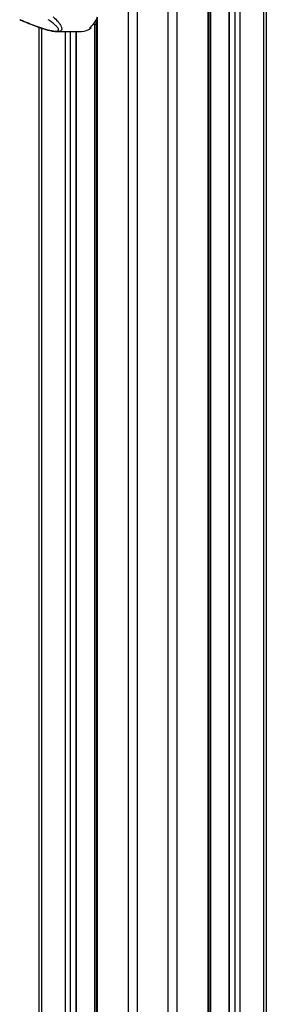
# Paper-space layout '3M DUO In Ground Anchor' of a CAD drawing. Header units: millimetres. Extents: x 10 to 10335, y 20 to 7920.
# Tile 102 of 116: x 9794 to 9953, y 2147 to 2780. Entities that reach past the tile are written whole.
import ezdxf

# ---------------------------------------------------------------- set-up
doc = ezdxf.new("R2010")
doc.units = ezdxf.units.MM

psp = doc.layouts.new('3M DUO In Ground Anchor')

# ---------------------------------------------------------------- linework, layer by layer
at = {"color": 8, "linetype": 'Continuous', "lineweight": 25}
for p, q in [((9864.16, 977.9), (9864.16, 3851.9)), ((9869.7, 3851.9), (9869.7, 977.9)), ((9889.67, 977.9), (9889.67, 3851.9)), ((9895.21, 3851.9), (9895.21, 977.9)), ((9915.26, 977.9), (9915.26, 3851.9)), ((9928.74, 3851.9), (9928.74, 1266.28)), ((9932.63, 1262.81), (9932.63, 3851.9)), ((9935.72, 3851.9), (9935.72, 977.9)), ((9950.96, 977.9), (9950.96, 3851.9)), ((9916.9, 3158.14), (9916.9, 1272.4)), ((9844.11, 2781.04), (9844.11, 977.9)), ((9808.41, 2774.11), (9808.41, 977.9)), ((9841.62, 2776.63), (9843.42, 2776.56)), ((9843.42, 2777.2), (9842.08, 2777.25)), ((9842.47, 977.9), (9842.47, 2776.6)), ((9823.65, 977.9), (9823.65, 2771.93)), ((9826.74, 2771.93), (9826.74, 977.9)), ((9830.63, 977.9), (9830.63, 2771.93))]:
    psp.add_line(p, q, dxfattribs=at)
at = {"color": 7, "linetype": 'Continuous', "lineweight": 25}
for p, q in [((9915.95, 977.9), (9915.95, 3851.9)), ((9928.53, 3851.9), (9928.53, 1266.39)), ((9952.63, 3851.9), (9952.63, 977.9)), ((9843.42, 2779.5), (9843.42, 977.9)), ((9806.74, 977.9), (9806.74, 2774.68)), ((9839.05, 2774.06), (9840.11, 2774.06)), ((9840.11, 2774.06), (9840.11, 2774.96)), ((9841.62, 2776.63), (9843.42, 2776.56)), ((9818.32, 2771.93), (9834.1, 2771.93)), ((9830.84, 977.9), (9830.84, 2771.93))]:
    psp.add_line(p, q, dxfattribs=at)
for centre, radius, start, end in [((9828.74, 2786.88), 16.45, 308.81908, 340.57429), ((9833.96, 2781.87), 9.94, 270.8294, 308.25479)]:
    psp.add_arc(centre, radius, start, end, dxfattribs=at)
for points, knots in [([(9794.36, 2779.64), (9795.36, 2779.2), (9797.42, 2778.3), (9800.52, 2777.02), (9803.52, 2775.84), (9806.23, 2774.84), (9808.67, 2774.01), (9810.83, 2773.33), (9812.74, 2772.8), (9814.47, 2772.39), (9816.06, 2772.1), (9817.35, 2771.94), (9818.06, 2771.95), (9818.31, 2771.96)], [0, 0, 0, 0, 0.140409, 0.289294, 0.413942, 0.526838, 0.625475, 0.707551, 0.779599, 0.844238, 0.905064, 0.96571, 1, 1, 1, 1]), ([(9794.85, 2779.55), (9796.49, 2778.84), (9799.58, 2777.5), (9804.45, 2775.57), (9808.43, 2774.18), (9811.47, 2773.25), (9813.58, 2772.7), (9815.59, 2772.29), (9817.28, 2772.14), (9818.46, 2772.23), (9819.24, 2772.62), (9819.35, 2773.26), (9819.03, 2774.03), (9818.3, 2775.01), (9816.99, 2776.31), (9814.98, 2777.92), (9813.38, 2779.01), (9812.59, 2779.55)], [0, 0, 0, 0, 0.120044, 0.2271718, 0.3338359, 0.3739226, 0.4139052, 0.4609803, 0.4957187, 0.5304593, 0.571625, 0.6316941, 0.6777421, 0.7238544, 0.8156716, 0.9078708, 1, 1, 1, 1])]:
    psp.add_open_spline(points, degree=3, knots=knots, dxfattribs=at)
at = {"color": 8, "linetype": 'Continuous', "lineweight": 25}
psp.add_open_spline([(9815.9, 2781.41), (9816.98, 2780.36), (9818.61, 2778.78), (9820.18, 2776.74), (9820.95, 2775.41), (9821.33, 2774.3), (9821.37, 2773.31), (9820.88, 2772.49), (9819.79, 2772), (9818.76, 2771.96), (9818.31, 2771.95)], degree=3, knots=[0, 0, 0, 0, 0.2614494, 0.3946489, 0.5290535, 0.6207253, 0.7135782, 0.839793, 0.9306236, 1, 1, 1, 1], dxfattribs=at)

doc.saveas('drawing.dxf')
